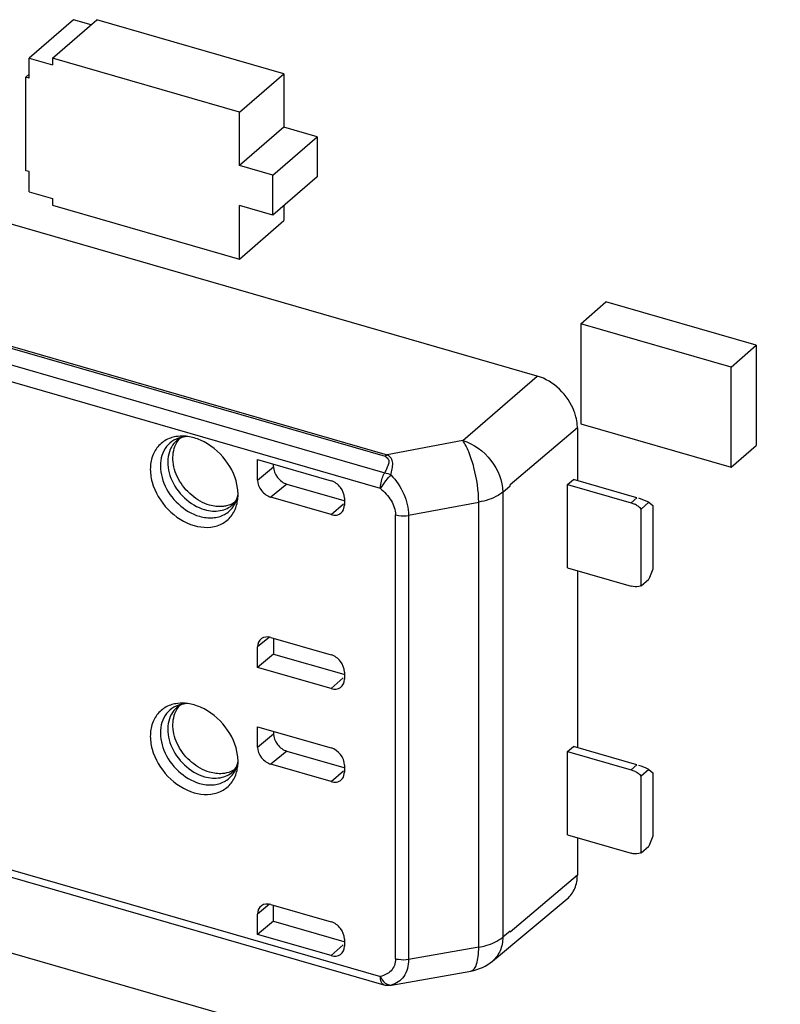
# Model space of a CAD drawing. Header units: millimetres. Extents: x 0 to 210, y 0 to 297.
# Tile 19 of 28: x 62.94 to 66.89, y 234.71 to 239.82. Entities that reach past the tile are written whole.
import ezdxf

# ---------------------------------------------------------------- set-up
doc = ezdxf.new("R2010")
doc.units = ezdxf.units.MM
doc.header["$LTSCALE"] = 19.36
doc.layers.get('0').update_dxf_attribs({"linetype": 'CONTINUOUS'})

msp = doc.modelspace()

# ---------------------------------------------------------------- linework, layer by layer
at = {"color": 7, "linetype": 'Continuous'}
for p, q in [((63.22447, 239.8202), (62.99407, 239.62066)), ((63.11531, 239.62031), (63.34571, 239.81984)), ((63.31571, 239.79386), (63.22447, 239.8202)), ((64.31566, 239.53984), (63.34571, 239.81984)), ((62.99407, 239.51674), (62.99407, 239.62066)), ((62.99407, 239.62066), (63.11531, 239.58566)), ((63.11531, 239.62031), (63.11531, 239.58566)), ((64.08526, 239.34031), (63.11531, 239.62031)), ((62.97675, 239.52174), (62.99407, 239.53674)), ((62.97675, 239.03677), (62.97675, 239.52174)), ((62.99407, 239.51674), (62.97675, 239.52174)), ((64.08526, 239.34031), (64.31566, 239.53984)), ((64.31566, 239.53984), (64.31566, 239.26271)), ((64.08526, 239.06318), (64.08526, 239.34031)), ((64.31566, 239.26271), (64.08526, 239.06318)), ((64.48887, 239.21271), (64.31566, 239.26271)), ((64.25847, 239.01318), (64.48887, 239.21271)), ((64.48887, 239.21271), (64.48887, 239.00486)), ((64.25847, 239.01318), (64.08526, 239.06318)), ((62.99407, 239.03177), (62.97675, 239.03677)), ((62.99407, 238.92784), (62.99407, 239.03177)), ((64.25847, 238.80533), (64.25847, 239.01318)), ((64.48887, 239.00486), (64.25847, 238.80533)), ((65.63069, 237.97088), (62.3571, 238.91588)), ((62.99407, 238.92784), (63.11531, 238.89284)), ((63.11531, 238.89284), (63.11531, 238.8582)), ((63.11531, 238.8582), (64.08526, 238.5782)), ((64.08526, 238.5782), (64.08526, 238.85533)), ((64.25847, 238.80533), (64.08526, 238.85533)), ((64.31566, 238.85486), (64.31566, 238.77774)), ((64.08526, 238.5782), (64.31566, 238.77774)), ((65.85669, 238.24293), (65.98709, 238.35586)), ((66.76651, 238.13086), (65.98709, 238.35586)), ((65.85669, 238.24293), (65.85669, 237.72331)), ((66.63611, 238.01793), (65.85669, 238.24293)), ((66.63611, 238.01793), (66.76651, 238.13086)), ((66.76651, 238.13086), (66.76651, 237.61124)), ((66.63611, 237.49831), (66.63611, 238.01793)), ((65.85669, 237.72331), (66.63611, 237.49831)), ((65.83853, 237.70304), (65.48963, 237.40688)), ((65.83853, 237.70304), (65.83853, 237.4288)), ((66.63611, 237.49831), (66.76651, 237.61124)), ((64.1793, 237.43146), (64.1793, 237.53729)), ((64.1793, 237.53729), (64.56035, 237.42729)), ((64.26171, 237.50004), (64.26171, 237.5135)), ((65.78777, 237.40881), (65.81827, 237.43464)), ((66.14762, 237.33957), (65.81827, 237.43464)), ((64.33101, 237.41076), (64.62604, 237.32559)), ((65.48965, 237.40157), (65.48964, 237.4069)), ((65.78777, 236.97579), (65.78777, 237.40881)), ((65.78777, 237.40881), (66.11762, 237.31359)), ((64.56035, 237.25218), (64.24859, 237.34218)), ((64.62963, 237.33801), (64.62963, 237.30146)), ((66.20958, 237.31591), (66.16958, 237.28127)), ((66.20958, 237.31591), (66.22958, 237.29859)), ((66.16958, 236.8829), (66.16958, 237.28127)), ((66.22958, 237.29859), (66.22958, 236.9695)), ((65.78777, 236.97579), (66.11762, 236.88058)), ((65.83853, 236.96114), (65.83853, 236.04316)), ((66.22958, 236.9695), (66.20958, 236.91754)), ((66.16958, 236.8829), (66.20958, 236.91754)), ((64.24859, 236.61471), (64.56035, 236.52472)), ((64.26171, 236.61092), (64.26171, 236.52867)), ((64.1793, 236.45961), (64.1793, 236.56543)), ((64.26171, 236.52867), (64.1793, 236.45961)), ((64.26171, 236.52867), (64.62617, 236.42346)), ((64.56035, 236.34961), (64.1793, 236.45961)), ((64.62963, 236.43543), (64.62963, 236.39889)), ((64.1793, 236.04582), (64.1793, 236.15165)), ((64.1793, 236.15165), (64.56035, 236.04165)), ((64.26171, 236.12785), (64.26171, 236.1144)), ((65.78777, 236.02317), (65.81827, 236.049)), ((66.14762, 235.95393), (65.81827, 236.049)), ((64.33101, 236.02512), (64.62604, 235.93995)), ((65.78777, 235.59015), (65.78777, 236.02317)), ((65.78777, 236.02317), (66.11762, 235.92795)), ((64.56035, 235.86654), (64.24859, 235.95653)), ((64.62963, 235.95236), (64.62963, 235.91582)), ((66.20958, 235.93027), (66.16958, 235.89563)), ((66.16958, 235.49726), (66.16958, 235.89563)), ((66.20958, 235.93027), (66.22958, 235.91295)), ((66.22958, 235.91295), (66.22958, 235.58386)), ((137.1484, 213.54385), (59.89893, 235.84385)), ((65.78777, 235.59015), (66.11762, 235.49493)), ((65.83853, 235.5755), (65.83853, 235.38209)), ((66.22958, 235.58386), (66.20958, 235.5319)), ((62.2271, 235.56555), (64.83451, 234.81285)), ((66.16958, 235.49726), (66.20958, 235.5319)), ((65.83853, 235.38209), (65.48963, 235.08593)), ((64.24859, 235.22907), (64.56035, 235.13908)), ((64.26171, 235.14303), (64.26171, 235.22528)), ((65.39835, 234.93585), (65.78588, 235.25903)), ((64.1793, 235.07397), (64.1793, 235.17979)), ((64.26171, 235.14303), (64.1793, 235.07397)), ((64.26171, 235.14303), (64.62617, 235.03782)), ((64.56035, 234.96397), (64.1793, 235.07397)), ((65.48965, 235.09128), (65.4896, 235.08591)), ((64.62963, 235.0498), (64.62963, 235.01325)), ((64.8742, 234.81136), (65.2862, 234.8838)), ((64.8621, 234.80989), (64.86571, 234.8102)), ((64.86219, 234.8099), (64.8621, 234.80989)), ((64.86571, 234.8102), (64.87418, 234.81135))]:
    msp.add_line(p, q, dxfattribs=at)
at = {"color": 9, "linetype": 'Continuous'}
for p, q in [((61.46033, 238.54153), (64.85111, 237.56269)), ((64.84236, 237.5533), (61.45157, 238.53213)), ((62.22802, 238.22319), (64.83892, 237.46949)), ((64.8167, 237.38817), (62.22735, 238.13565)), ((65.24359, 237.63654), (65.63069, 237.97088)), ((65.24359, 237.63654), (64.85111, 237.56269)), ((64.1793, 237.43146), (64.26171, 237.50004)), ((64.87142, 237.45841), (64.86505, 237.45146)), ((64.33101, 237.41076), (64.24859, 237.34218)), ((65.45143, 237.36877), (65.48965, 237.40157)), ((65.45143, 237.36877), (65.45143, 235.0592)), ((64.96292, 237.24868), (65.32672, 237.31656)), ((65.32672, 235.00769), (65.32672, 237.31656)), ((66.11762, 237.31359), (66.14762, 237.33957)), ((64.56035, 237.25218), (64.62432, 237.30758)), ((64.89555, 234.94639), (64.89555, 237.25134)), ((64.96292, 237.24868), (64.96292, 234.94316)), ((64.24032, 236.61622), (64.1793, 236.56543)), ((64.56035, 236.34961), (64.62411, 236.40522)), ((64.1793, 236.04582), (64.26171, 236.1144)), ((64.33101, 236.02512), (64.24859, 235.95653)), ((66.11762, 235.92795), (66.14762, 235.95393)), ((64.56035, 235.86654), (64.62432, 235.92194)), ((62.22735, 235.60255), (64.8167, 234.85507)), ((64.24032, 235.23058), (64.1793, 235.17979)), ((65.48965, 235.09128), (65.45143, 235.0592)), ((64.56035, 234.96397), (64.62411, 235.01957)), ((65.32672, 235.00769), (64.96292, 234.94316)), ((64.87172, 234.81123), (64.8742, 234.81136))]:
    msp.add_line(p, q, dxfattribs=at)
at = {"color": 7, "linetype": 'Continuous'}
for centre, radius, start, end in [((65.57219, 237.69422), 0.2672, 14.03803, 20.38409), ((63.80861, 237.58176), 0.0733, 120.89389, 129.34323), ((63.7861, 237.43911), 0.22033, 81.84756, 86.81665), ((63.78288, 237.41786), 0.24182, 73.83558, 81.80709), ((63.83663, 237.35658), 0.24116, 359.84586, 7.69181), ((63.87274, 237.35548), 0.20499, 351.26188, 354.94046), ((63.85843, 237.3567), 0.21936, 354.9544, 359.79899), ((66.08304, 237.20172), 0.11723, 58.09275, 63.1167), ((66.07809, 237.19398), 0.12641, 48.52433, 58.04271), ((66.07455, 237.18978), 0.13191, 43.91228, 48.58033), ((63.80861, 236.19612), 0.0733, 120.89389, 129.34323), ((63.7861, 236.05347), 0.22033, 81.84756, 86.81665), ((63.78288, 236.03222), 0.24182, 73.83558, 81.80709), ((63.83663, 235.97093), 0.24116, 359.84586, 7.69181), ((63.87274, 235.96984), 0.20499, 351.26188, 354.94046), ((63.85843, 235.97106), 0.21936, 354.9544, 359.79899), ((66.08304, 235.81608), 0.11723, 58.09275, 63.1167), ((66.07809, 235.80834), 0.12641, 48.52433, 58.04271), ((66.07455, 235.80414), 0.13191, 43.91228, 48.58033), ((64.85676, 234.89033), 0.08061, 253.97504, 273.8613)]:
    msp.add_arc(centre, radius, start, end, dxfattribs=at)
at = {"color": 9, "linetype": 'Continuous'}
msp.add_arc((64.85768, 234.87801), 0.06824, 273.79181, 281.8729, dxfattribs=at)
at = {"color": 7, "linetype": 'Continuous'}
for centre, major_axis, ratio, start_param, end_param in [((64.33101, 237.48004), (0.05239, -0.06047), 0.7499837, -2.4281389, -0.8573411), ((64.24859, 237.41146), (0.05239, -0.06047), 0.7499837, -2.4281375, -0.8573411), ((66.19762, 237.29627), (0.09955, -0.04548), 0.2087122, 1.5459568, 2.0833944), ((64.24859, 236.54543), (0.05239, -0.06047), 0.7499837, 8.5674368, 10.1382332), ((64.56035, 236.41889), (-0.05237, 0.06048), 0.7500007, -3.9986538, -2.4278575), ((64.33101, 236.0944), (0.05239, -0.06047), 0.7499837, -2.4281389, -0.8573411), ((64.24859, 236.02582), (0.05239, -0.06047), 0.7499837, -2.4281375, -0.8573411), ((64.56035, 235.97236), (-0.05237, 0.06048), 0.7500007, -2.4278575, -0.8570612), ((66.19762, 235.91063), (0.09955, -0.04548), 0.2087122, 1.5459568, 2.0833944), ((64.24859, 235.15979), (0.05239, -0.06047), 0.7499837, 8.5674368, 10.1382332), ((64.56035, 235.03325), (-0.05237, 0.06048), 0.7500007, -3.9986538, -2.4278575)]:
    msp.add_ellipse(centre, major_axis=major_axis, ratio=ratio, start_param=start_param, end_param=end_param, dxfattribs=at)
for points, knots in [([(65.82265, 237.78729), (65.80662, 237.83054), (65.75416, 237.90863), (65.67364, 237.95848), (65.63069, 237.97088)], [0, 0, 0, 0, 0.50784, 1, 1, 1, 1]), ([(65.8385, 237.70324), (65.8385, 237.70781), (65.83787, 237.72658), (65.83484, 237.74525), (65.83141, 237.75904)], [0, 0, 0, 0, 0.2431476, 1, 1, 1, 1]), ([(63.72701, 237.64946), (63.7071, 237.64238), (63.66938, 237.6197), (63.63215, 237.56364), (63.61873, 237.494), (63.63275, 237.39094), (63.70375, 237.27179), (63.79879, 237.20979), (63.85021, 237.19495)], [0, 0, 0, 0, 0.1064303, 0.2137893, 0.3292358, 0.4557806, 0.7305392, 1, 1, 1, 1]), ([(63.93021, 237.30129), (63.89628, 237.31109), (63.83143, 237.34821), (63.76326, 237.43326), (63.73186, 237.53282), (63.74471, 237.60052), (63.75995, 237.62647)], [0, 0, 0, 0, 0.257958, 0.5275415, 0.7801669, 1, 1, 1, 1]), ([(63.81745, 237.65739), (63.81274, 237.65718), (63.79666, 237.65565), (63.78079, 237.65054), (63.77097, 237.64466)], [0, 0, 0, 0, 0.2918216, 1, 1, 1, 1]), ([(64.07561, 237.38885), (64.06851, 237.44193), (64.02109, 237.54519), (63.93331, 237.61638), (63.88317, 237.6382)], [0, 0, 0, 0, 0.494783, 1, 1, 1, 1]), ([(64.62963, 237.33801), (64.62963, 237.3575), (64.6135, 237.39684), (64.57952, 237.42175), (64.56035, 237.42729)], [0, 0, 0, 0, 0.4940889, 1, 1, 1, 1]), ([(64.05132, 237.30453), (64.05439, 237.30734), (64.06778, 237.32189), (64.07508, 237.34131), (64.07797, 237.35656)], [0, 0, 0, 0, 0.2113953, 1, 1, 1, 1]), ([(63.85021, 237.19495), (63.89382, 237.18236), (63.96801, 237.18171), (64.04068, 237.23565), (64.06168, 237.27422), (64.06834, 237.29467)], [0, 0, 0, 0, 0.516505, 0.7552738, 1, 1, 1, 1]), ([(64.01778, 237.29733), (64.01095, 237.29577), (63.98181, 237.29129), (63.95172, 237.29508), (63.93021, 237.30129)], [0, 0, 0, 0, 0.2383937, 1, 1, 1, 1]), ([(64.56035, 237.25218), (64.56959, 237.24951), (64.58846, 237.24753), (64.60618, 237.25532), (64.61272, 237.26099)], [0, 0, 0, 0, 0.5265938, 1, 1, 1, 1]), ([(64.61272, 237.26099), (64.61542, 237.26333), (64.62556, 237.27441), (64.62963, 237.29014), (64.62963, 237.30146)], [0, 0, 0, 0, 0.2399164, 1, 1, 1, 1]), ([(66.16958, 236.8829), (66.16581, 236.88116), (66.14909, 236.87547), (66.1305, 236.87686), (66.11762, 236.88058)], [0, 0, 0, 0, 0.2361505, 1, 1, 1, 1]), ([(64.62963, 236.43543), (64.62963, 236.45493), (64.6135, 236.49427), (64.57952, 236.51918), (64.56035, 236.52472)], [0, 0, 0, 0, 0.4940871, 1, 1, 1, 1]), ([(63.72701, 236.26382), (63.7071, 236.25674), (63.66938, 236.23406), (63.63215, 236.178), (63.61873, 236.10836), (63.63275, 236.0053), (63.70375, 235.88615), (63.79879, 235.82415), (63.85021, 235.80931)], [0, 0, 0, 0, 0.1064303, 0.2137893, 0.3292358, 0.4557806, 0.7305392, 1, 1, 1, 1]), ([(63.93021, 235.91565), (63.89628, 235.92545), (63.83143, 235.96257), (63.76326, 236.04762), (63.73186, 236.14718), (63.74471, 236.21488), (63.75995, 236.24083)], [0, 0, 0, 0, 0.257958, 0.5275415, 0.7801669, 1, 1, 1, 1]), ([(63.81745, 236.27175), (63.81274, 236.27154), (63.79666, 236.27001), (63.78079, 236.26489), (63.77097, 236.25902)], [0, 0, 0, 0, 0.2918216, 1, 1, 1, 1]), ([(64.07561, 236.00321), (64.06851, 236.05629), (64.02109, 236.15955), (63.93331, 236.23074), (63.88317, 236.25256)], [0, 0, 0, 0, 0.494783, 1, 1, 1, 1]), ([(64.05132, 235.91889), (64.05439, 235.9217), (64.06778, 235.93625), (64.07508, 235.95567), (64.07797, 235.97092)], [0, 0, 0, 0, 0.2113953, 1, 1, 1, 1]), ([(63.85021, 235.80931), (63.89382, 235.79672), (63.96801, 235.79607), (64.04068, 235.85001), (64.06168, 235.88858), (64.06834, 235.90903)], [0, 0, 0, 0, 0.516505, 0.7552738, 1, 1, 1, 1]), ([(64.01778, 235.91169), (64.01095, 235.91013), (63.98181, 235.90565), (63.95172, 235.90944), (63.93021, 235.91565)], [0, 0, 0, 0, 0.2383937, 1, 1, 1, 1]), ([(64.61272, 235.87535), (64.61542, 235.87769), (64.62556, 235.88877), (64.62963, 235.9045), (64.62963, 235.91582)], [0, 0, 0, 0, 0.2399164, 1, 1, 1, 1]), ([(64.56035, 235.86654), (64.56959, 235.86387), (64.58846, 235.86189), (64.60618, 235.86968), (64.61272, 235.87535)], [0, 0, 0, 0, 0.5265938, 1, 1, 1, 1]), ([(66.16958, 235.49726), (66.16581, 235.49552), (66.14909, 235.48983), (66.1305, 235.49122), (66.11762, 235.49493)], [0, 0, 0, 0, 0.2361505, 1, 1, 1, 1]), ([(65.78588, 235.25903), (65.80271, 235.27307), (65.83062, 235.31172), (65.8385, 235.35815), (65.8385, 235.3819)], [0, 0, 0, 0, 0.4798831, 1, 1, 1, 1]), ([(64.62963, 235.04979), (64.62963, 235.06929), (64.6135, 235.10863), (64.57952, 235.13354), (64.56035, 235.13908)], [0, 0, 0, 0, 0.4940871, 1, 1, 1, 1])]:
    msp.add_open_spline(points, degree=3, knots=knots, dxfattribs=at)
at = {"color": 9, "linetype": 'Continuous'}
for points, knots in [([(63.72437, 237.62353), (63.71166, 237.61253), (63.6898, 237.58451), (63.6677, 237.51226), (63.68622, 237.40727), (63.76046, 237.30208), (63.83706, 237.25518), (63.87772, 237.24344)], [0, 0, 0, 0, 0.1047903, 0.2155178, 0.462868, 0.7360969, 1, 1, 1, 1]), ([(63.76214, 237.63844), (63.74982, 237.62833), (63.72844, 237.60226), (63.70621, 237.53414), (63.72279, 237.43423), (63.79282, 237.33396), (63.86558, 237.28919), (63.90425, 237.27803)], [0, 0, 0, 0, 0.1047656, 0.2152195, 0.4621109, 0.7355949, 1, 1, 1, 1]), ([(65.24359, 237.63654), (65.30099, 237.61963), (65.40239, 237.54465), (65.45114, 237.42708), (65.45143, 237.36867)], [0, 0, 0, 0, 0.5060138, 1, 1, 1, 1]), ([(65.32672, 237.31685), (65.32629, 237.37713), (65.31277, 237.46624), (65.27912, 237.57215), (65.25663, 237.61844), (65.24359, 237.63654)], [0, 0, 0, 0, 0.5422755, 0.7993478, 1, 1, 1, 1]), ([(64.84236, 237.5533), (64.84882, 237.54943), (64.85817, 237.54185), (64.86154, 237.52684), (64.85777, 237.51168), (64.85, 237.49263), (64.84278, 237.47734), (64.83892, 237.46949)], [0, 0, 0, 0, 0.237899, 0.3484683, 0.4665681, 0.7238022, 1, 1, 1, 1]), ([(64.87142, 237.45841), (64.87391, 237.46879), (64.8777, 237.48887), (64.8822, 237.51801), (64.87473, 237.54666), (64.85922, 237.55817), (64.85111, 237.56269)], [0, 0, 0, 0, 0.2761534, 0.529055, 0.7595531, 1, 1, 1, 1]), ([(64.82407, 237.43463), (64.82685, 237.44385), (64.83145, 237.45572), (64.83741, 237.46688), (64.83892, 237.46949)], [0, 0, 0, 0, 0.7617884, 1, 1, 1, 1]), ([(64.8167, 237.38818), (64.8167, 237.39186), (64.81742, 237.40757), (64.82059, 237.42312), (64.82407, 237.43463)], [0, 0, 0, 0, 0.234663, 1, 1, 1, 1]), ([(64.83988, 237.42132), (64.83765, 237.41843), (64.82954, 237.40765), (64.82187, 237.39653), (64.8167, 237.38817)], [0, 0, 0, 0, 0.2710687, 1, 1, 1, 1]), ([(64.87142, 237.45841), (64.89815, 237.42879), (64.94326, 237.36387), (64.96191, 237.2861), (64.96294, 237.2484)], [0, 0, 0, 0, 0.5140272, 1, 1, 1, 1]), ([(64.8167, 237.38817), (64.83733, 237.36958), (64.87634, 237.33118), (64.89431, 237.27736), (64.89555, 237.25134)], [0, 0, 0, 0, 0.5160974, 1, 1, 1, 1]), ([(65.45143, 237.3687), (65.44399, 237.36239), (65.40641, 237.33666), (65.36171, 237.32321), (65.32672, 237.31684)], [0, 0, 0, 0, 0.2153118, 1, 1, 1, 1]), ([(63.87772, 237.24344), (63.89981, 237.23707), (63.94435, 237.23109), (64.00816, 237.24775), (64.05652, 237.29002), (64.0726, 237.32938), (64.07686, 237.3499)], [0, 0, 0, 0, 0.2706158, 0.5169191, 0.7532289, 1, 1, 1, 1]), ([(63.90425, 237.27803), (63.93032, 237.27051), (63.98364, 237.26508), (64.03331, 237.2881), (64.05132, 237.30453)], [0, 0, 0, 0, 0.5267227, 1, 1, 1, 1]), ([(64.89555, 237.25134), (64.90059, 237.24989), (64.92273, 237.24537), (64.94587, 237.24529), (64.96292, 237.2484)], [0, 0, 0, 0, 0.232391, 1, 1, 1, 1]), ([(63.72437, 236.23789), (63.71166, 236.22689), (63.6898, 236.19887), (63.6677, 236.12661), (63.68622, 236.02163), (63.76046, 235.91644), (63.83706, 235.86954), (63.87772, 235.8578)], [0, 0, 0, 0, 0.1047903, 0.2155178, 0.462868, 0.7360969, 1, 1, 1, 1]), ([(63.76214, 236.2528), (63.74982, 236.24269), (63.72844, 236.21662), (63.70621, 236.1485), (63.72279, 236.04859), (63.79282, 235.94832), (63.86558, 235.90355), (63.90425, 235.89239)], [0, 0, 0, 0, 0.1047656, 0.2152195, 0.4621109, 0.7355949, 1, 1, 1, 1]), ([(63.87772, 235.8578), (63.89981, 235.85143), (63.94435, 235.84545), (64.00816, 235.86211), (64.05652, 235.90438), (64.0726, 235.94374), (64.07686, 235.96426)], [0, 0, 0, 0, 0.2706158, 0.5169191, 0.7532289, 1, 1, 1, 1]), ([(63.90425, 235.89239), (63.93032, 235.88486), (63.98364, 235.87944), (64.03331, 235.90246), (64.05132, 235.91889)], [0, 0, 0, 0, 0.5267227, 1, 1, 1, 1]), ([(65.32672, 235.00741), (65.33933, 235.0097), (65.38327, 235.01986), (65.42669, 235.03827), (65.45143, 235.05927)], [0, 0, 0, 0, 0.2831631, 1, 1, 1, 1]), ([(65.45143, 235.0593), (65.45131, 235.03541), (65.44327, 234.9888), (65.41524, 234.94995), (65.39835, 234.93585)], [0, 0, 0, 0, 0.5206213, 1, 1, 1, 1]), ([(65.28622, 234.8838), (65.30153, 234.88652), (65.31748, 234.91898), (65.3248, 234.96104), (65.32661, 234.99108), (65.32672, 235.00741)], [0, 0, 0, 0, 0.345686, 0.6368603, 1, 1, 1, 1]), ([(64.89555, 234.94639), (64.89498, 234.93494), (64.89124, 234.91271), (64.868, 234.87473), (64.83675, 234.86141), (64.8167, 234.85507)], [0, 0, 0, 0, 0.2655031, 0.5126835, 1, 1, 1, 1]), ([(64.96294, 234.94345), (64.96215, 234.91278), (64.95029, 234.85204), (64.89728, 234.81755), (64.87172, 234.81123)], [0, 0, 0, 0, 0.5380938, 1, 1, 1, 1]), ([(64.96292, 234.94344), (64.94587, 234.94034), (64.92273, 234.94041), (64.90059, 234.94493), (64.89555, 234.94639)], [0, 0, 0, 0, 0.7676083, 1, 1, 1, 1]), ([(64.8167, 234.85507), (64.81921, 234.84951), (64.82933, 234.831), (64.84719, 234.81416), (64.86224, 234.81151)], [0, 0, 0, 0, 0.2854856, 1, 1, 1, 1]), ([(64.82271, 234.82376), (64.82203, 234.82506), (64.81934, 234.83116), (64.818, 234.83778), (64.81739, 234.84292)], [0, 0, 0, 0, 0.2212208, 1, 1, 1, 1]), ([(64.83451, 234.81286), (64.83078, 234.81394), (64.82619, 234.81773), (64.82342, 234.82238), (64.82271, 234.82376)], [0, 0, 0, 0, 0.7150473, 1, 1, 1, 1])]:
    msp.add_open_spline(points, degree=3, knots=knots, dxfattribs=at)
for points in [[(63.76802, 237.64875), (63.75218, 237.64314), (63.73708, 237.63452), (63.72437, 237.62353)], [(63.79343, 237.65528), (63.7848, 237.65384), (63.77626, 237.65167), (63.76802, 237.64875)], [(64.84236, 237.5533), (64.845, 237.55666), (64.8479, 237.55986), (64.85111, 237.56269)], [(64.83892, 237.46949), (64.85012, 237.46713), (64.86104, 237.46323), (64.87142, 237.45841)], [(64.83988, 237.42132), (64.84788, 237.43171), (64.85626, 237.44182), (64.86506, 237.45154)], [(63.76802, 236.26311), (63.75218, 236.2575), (63.73708, 236.24888), (63.72437, 236.23789)], [(63.79343, 236.26964), (63.7848, 236.26819), (63.77626, 236.26602), (63.76802, 236.26311)], [(64.81739, 234.84292), (64.81691, 234.84695), (64.8167, 234.85101), (64.8167, 234.85507)], [(64.86224, 234.81151), (64.86536, 234.81097), (64.86859, 234.81082), (64.87172, 234.81123)]]:
    msp.add_open_spline(points, degree=3, dxfattribs=at)
at = {"color": 7, "linetype": 'Continuous'}
for points in [[(63.75544, 237.65681), (63.74579, 237.65517), (63.73623, 237.65273), (63.72701, 237.64946)], [(63.79834, 237.6591), (63.78404, 237.65989), (63.76956, 237.6592), (63.75544, 237.65681)], [(63.75995, 237.62647), (63.76434, 237.63394), (63.76949, 237.64102), (63.77529, 237.64745)], [(63.88317, 237.6382), (63.87245, 237.64286), (63.86143, 237.64688), (63.85021, 237.65012)], [(64.06183, 237.31608), (64.04856, 237.30723), (64.03334, 237.3009), (64.01778, 237.29733)], [(64.06834, 237.29467), (64.07148, 237.30433), (64.07381, 237.3143), (64.07535, 237.32434)], [(66.11762, 237.31359), (66.12397, 237.31176), (66.13015, 237.30927), (66.13605, 237.30628)], [(63.75544, 236.27117), (63.74579, 236.26953), (63.73623, 236.26709), (63.72701, 236.26382)], [(63.79834, 236.27346), (63.78404, 236.27425), (63.76956, 236.27356), (63.75544, 236.27117)], [(63.75995, 236.24083), (63.76434, 236.2483), (63.76949, 236.25538), (63.77529, 236.26181)], [(63.88317, 236.25256), (63.87245, 236.25722), (63.86143, 236.26124), (63.85021, 236.26448)], [(64.06834, 235.90903), (64.07148, 235.91869), (64.07381, 235.92866), (64.07535, 235.9387)], [(64.06183, 235.93044), (64.04856, 235.92159), (64.03334, 235.91525), (64.01778, 235.91169)], [(66.11762, 235.92795), (66.12397, 235.92611), (66.13015, 235.92363), (66.13605, 235.92064)], [(65.28622, 234.8838), (65.32681, 234.89094), (65.3667, 234.90946), (65.39835, 234.93585)]]:
    msp.add_open_spline(points, degree=3, dxfattribs=at)

doc.saveas('drawing.dxf')
